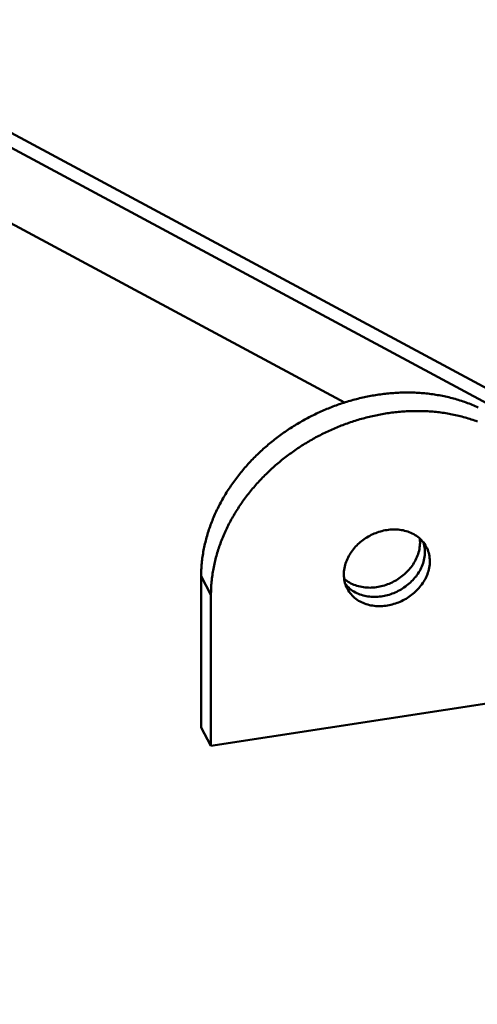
# Model space of a CAD drawing. Header units: millimetres. Extents: x 0 to 841, y 0 to 594.
# Tile 26 of 35: x 482 to 516, y 324 to 396. Entities that reach past the tile are written whole.
import ezdxf

# ---------------------------------------------------------------- set-up
doc = ezdxf.new("R2010")
doc.units = ezdxf.units.MM
doc.layers.add('VIS', color=7, linetype='CONTINUOUS', lineweight=50)

msp = doc.modelspace()

# ---------------------------------------------------------------- linework, layer by layer
at = {"layer": 'VIS'}
for points in [[(335.5, 465.967), (599.5, 324.227)], [(334.469, 465.413), (598.469, 323.673)], [(389.943, 430.093), (506.009, 367.778)], [(515.815, 367.413), (515.705, 367.463), (515.595, 367.512), (515.485, 367.56), (515.374, 367.606), (515.263, 367.651), (515.151, 367.695), (515.038, 367.738), (514.926, 367.779), (514.812, 367.82), (514.699, 367.859), (514.585, 367.897), (514.47, 367.934), (514.355, 367.969), (514.24, 368.004), (514.125, 368.037), (514.009, 368.069), (513.893, 368.1), (513.776, 368.129), (513.659, 368.158), (513.542, 368.185), (513.425, 368.212), (513.307, 368.237), (513.19, 368.261), (513.072, 368.283), (512.953, 368.305), (512.835, 368.326), (512.716, 368.345), (512.597, 368.363), (512.479, 368.381), (512.359, 368.397), (512.24, 368.412), (512.121, 368.426), (512.001, 368.438), (511.882, 368.45), (511.762, 368.461), (511.642, 368.47), (511.522, 368.479), (511.402, 368.486), (511.282, 368.493), (511.162, 368.498), (511.042, 368.502), (510.922, 368.505), (510.801, 368.507), (510.681, 368.509), (510.561, 368.509), (510.441, 368.508), (510.321, 368.506), (510.2, 368.503), (510.08, 368.499), (509.96, 368.494), (509.84, 368.488), (509.72, 368.481), (509.6, 368.473), (509.48, 368.464), (509.36, 368.454), (509.241, 368.443), (509.121, 368.431), (509.002, 368.418), (508.882, 368.404), (508.763, 368.39), (508.644, 368.374), (508.525, 368.357), (508.406, 368.34), (508.287, 368.321), (508.168, 368.301), (508.05, 368.281), (507.932, 368.26), (507.813, 368.237), (507.695, 368.214), (507.578, 368.19), (507.46, 368.165), (507.343, 368.139), (507.226, 368.112), (507.109, 368.085), (506.992, 368.056), (506.875, 368.027), (506.759, 367.996), (506.643, 367.965), (506.527, 367.933), (506.411, 367.9), (506.296, 367.866), (506.181, 367.831), (506.066, 367.796), (505.952, 367.759), (505.837, 367.722), (505.723, 367.684), (505.61, 367.645), (505.496, 367.605), (505.383, 367.564), (505.27, 367.523), (505.158, 367.48), (505.046, 367.437), (504.934, 367.393), (504.822, 367.348), (504.711, 367.303), (504.6, 367.256), (504.489, 367.209), (504.379, 367.161), (504.269, 367.112), (504.16, 367.063), (504.051, 367.012), (503.942, 366.961), (503.834, 366.909), (503.726, 366.856), (503.618, 366.803), (503.511, 366.748), (503.404, 366.693), (503.298, 366.637), (503.192, 366.58), (503.086, 366.523), (502.981, 366.465), (502.876, 366.406), (502.772, 366.346), (502.668, 366.285), (502.565, 366.224), (502.462, 366.162), (502.359, 366.099), (502.257, 366.036), (502.155, 365.972), (502.054, 365.907), (501.954, 365.841), (501.854, 365.774), (501.754, 365.707), (501.655, 365.639), (501.556, 365.571), (501.458, 365.501), (501.36, 365.431), (501.263, 365.36), (501.166, 365.289), (501.07, 365.216), (500.975, 365.143), (500.88, 365.07), (500.785, 364.995), (500.692, 364.92), (500.598, 364.845), (500.505, 364.768), (500.413, 364.691), (500.322, 364.613), (500.231, 364.534), (500.14, 364.455), (500.05, 364.375), (499.961, 364.295), (499.873, 364.213), (499.785, 364.132), (499.697, 364.049), (499.611, 363.966), (499.525, 363.882), (499.439, 363.797), (499.355, 363.712), (499.27, 363.626), (499.187, 363.539), (499.104, 363.452), (499.022, 363.364), (498.941, 363.276), (498.86, 363.186), (498.78, 363.097), (498.701, 363.006), (498.623, 362.915), (498.545, 362.823), (498.468, 362.731), (498.392, 362.638), (498.316, 362.545), (498.242, 362.45), (498.168, 362.356), (498.095, 362.26), (498.022, 362.164), (497.951, 362.068), (497.88, 361.971), (497.81, 361.873), (497.741, 361.774), (497.673, 361.675), (497.605, 361.576), (497.539, 361.476), (497.473, 361.375), (497.408, 361.274), (497.344, 361.172), (497.281, 361.07), (497.219, 360.967), (497.158, 360.863), (497.097, 360.76), (497.038, 360.655), (496.979, 360.55), (496.922, 360.444), (496.865, 360.338), (496.81, 360.232), (496.755, 360.125), (496.702, 360.017), (496.649, 359.909), (496.597, 359.8), (496.547, 359.691), (496.497, 359.582), (496.449, 359.472), (496.401, 359.361), (496.355, 359.25), (496.31, 359.139), (496.266, 359.027), (496.222, 358.915), (496.18, 358.802), (496.14, 358.689), (496.1, 358.576), (496.061, 358.462), (496.024, 358.348), (495.987, 358.233), (495.952, 358.118), (495.918, 358.003), (495.886, 357.887), (495.854, 357.771), (495.824, 357.655), (495.795, 357.538), (495.767, 357.421), (495.74, 357.304), (495.715, 357.187), (495.691, 357.069), (495.668, 356.951), (495.647, 356.832), (495.627, 356.714), (495.608, 356.595), (495.591, 356.476), (495.574, 356.357), (495.56, 356.238), (495.546, 356.118), (495.534, 355.999), (495.523, 355.879), (495.514, 355.759), (495.506, 355.639), (495.5, 355.519), (495.495, 355.399), (495.491, 355.279), (495.489, 355.159), (495.488, 355.038)], [(515.76, 366.383), (515.647, 366.424), (515.534, 366.465), (515.42, 366.504), (515.306, 366.542), (515.191, 366.578), (515.077, 366.614), (514.961, 366.648), (514.846, 366.682), (514.73, 366.714), (514.614, 366.744), (514.497, 366.774), (514.381, 366.803), (514.263, 366.83), (514.146, 366.856), (514.029, 366.881), (513.911, 366.905), (513.793, 366.928), (513.675, 366.95), (513.556, 366.971), (513.437, 366.99), (513.319, 367.008), (513.2, 367.025), (513.081, 367.042), (512.961, 367.057), (512.842, 367.07), (512.722, 367.083), (512.603, 367.095), (512.483, 367.106), (512.363, 367.115), (512.243, 367.124), (512.123, 367.131), (512.003, 367.137), (511.883, 367.143), (511.763, 367.147), (511.643, 367.15), (511.523, 367.152), (511.402, 367.153), (511.282, 367.153), (511.162, 367.152), (511.042, 367.151), (510.922, 367.148), (510.801, 367.144), (510.681, 367.139), (510.561, 367.133), (510.441, 367.126), (510.321, 367.118), (510.201, 367.109), (510.082, 367.099), (509.962, 367.088), (509.842, 367.076), (509.723, 367.063), (509.603, 367.049), (509.484, 367.034), (509.365, 367.019), (509.246, 367.002), (509.127, 366.984), (509.008, 366.966), (508.89, 366.946), (508.771, 366.926), (508.653, 366.904), (508.535, 366.882), (508.417, 366.859), (508.299, 366.835), (508.181, 366.81), (508.064, 366.784), (507.947, 366.757), (507.83, 366.729), (507.713, 366.701), (507.596, 366.671), (507.48, 366.641), (507.364, 366.61), (507.248, 366.578), (507.133, 366.545), (507.017, 366.511), (506.902, 366.476), (506.787, 366.44), (506.673, 366.404), (506.559, 366.367), (506.445, 366.329), (506.331, 366.29), (506.217, 366.25), (506.104, 366.209), (505.991, 366.168), (505.879, 366.125), (505.767, 366.082), (505.655, 366.038), (505.543, 365.993), (505.432, 365.948), (505.321, 365.901), (505.211, 365.854), (505.1, 365.806), (504.991, 365.757), (504.881, 365.707), (504.772, 365.657), (504.663, 365.606), (504.555, 365.554), (504.447, 365.501), (504.339, 365.447), (504.232, 365.393), (504.125, 365.338), (504.019, 365.282), (503.913, 365.225), (503.807, 365.168), (503.702, 365.109), (503.597, 365.05), (503.493, 364.991), (503.389, 364.93), (503.286, 364.869), (503.183, 364.807), (503.08, 364.744), (502.978, 364.681), (502.877, 364.616), (502.776, 364.551), (502.675, 364.486), (502.575, 364.419), (502.475, 364.352), (502.376, 364.284), (502.277, 364.215), (502.179, 364.146), (502.081, 364.076), (501.984, 364.005), (501.888, 363.933), (501.792, 363.861), (501.696, 363.788), (501.601, 363.715), (501.507, 363.64), (501.413, 363.565), (501.319, 363.489), (501.227, 363.413), (501.134, 363.336), (501.043, 363.258), (500.952, 363.179), (500.861, 363.1), (500.772, 363.02), (500.682, 362.94), (500.594, 362.858), (500.506, 362.776), (500.419, 362.694), (500.332, 362.61), (500.246, 362.526), (500.16, 362.442), (500.076, 362.357), (499.992, 362.271), (499.908, 362.184), (499.826, 362.097), (499.744, 362.009), (499.662, 361.92), (499.582, 361.831), (499.502, 361.742), (499.422, 361.651), (499.344, 361.56), (499.266, 361.468), (499.189, 361.376), (499.113, 361.283), (499.038, 361.189), (498.963, 361.095), (498.889, 361.001), (498.816, 360.905), (498.743, 360.809), (498.672, 360.713), (498.601, 360.615), (498.531, 360.518), (498.462, 360.419), (498.394, 360.32), (498.326, 360.221), (498.26, 360.121), (498.194, 360.02), (498.129, 359.919), (498.065, 359.817), (498.002, 359.715), (497.94, 359.612), (497.879, 359.508), (497.818, 359.404), (497.759, 359.3), (497.701, 359.195), (497.643, 359.089), (497.587, 358.983), (497.531, 358.877), (497.476, 358.769), (497.423, 358.662), (497.37, 358.554), (497.319, 358.445), (497.268, 358.336), (497.218, 358.227), (497.17, 358.117), (497.123, 358.006), (497.076, 357.895), (497.031, 357.784), (496.987, 357.672), (496.944, 357.56), (496.902, 357.447), (496.861, 357.334), (496.821, 357.221), (496.782, 357.107), (496.745, 356.993), (496.709, 356.878), (496.674, 356.763), (496.64, 356.648), (496.607, 356.532), (496.575, 356.416), (496.545, 356.3), (496.516, 356.183), (496.488, 356.066), (496.462, 355.949), (496.436, 355.831), (496.412, 355.714), (496.39, 355.595), (496.368, 355.477), (496.348, 355.359), (496.329, 355.24), (496.312, 355.121), (496.296, 355.002), (496.281, 354.883), (496.267, 354.763), (496.255, 354.644), (496.245, 354.524), (496.235, 354.404), (496.227, 354.284), (496.221, 354.164), (496.216, 354.044), (496.212, 353.924), (496.21, 353.803), (496.209, 353.683)], [(506.214, 354.121), (506.16, 354.228), (506.113, 354.338), (506.072, 354.451), (506.037, 354.566), (506.008, 354.682), (505.986, 354.8), (505.97, 354.919), (505.959, 355.039), (505.956, 355.159), (505.957, 355.279), (505.965, 355.398), (505.979, 355.518), (505.998, 355.636), (506.022, 355.754), (506.051, 355.87), (506.086, 355.985), (506.125, 356.099), (506.168, 356.21), (506.216, 356.32), (506.268, 356.428), (506.325, 356.534), (506.385, 356.638), (506.449, 356.74), (506.516, 356.839), (506.587, 356.936), (506.661, 357.031), (506.738, 357.123), (506.818, 357.212), (506.901, 357.299), (506.986, 357.383), (507.074, 357.465), (507.165, 357.543), (507.258, 357.619), (507.353, 357.692), (507.451, 357.762), (507.55, 357.829), (507.652, 357.893), (507.755, 357.954), (507.86, 358.012), (507.967, 358.067), (508.075, 358.119), (508.185, 358.167), (508.296, 358.212), (508.409, 358.254), (508.523, 358.292), (508.637, 358.327), (508.753, 358.358), (508.87, 358.386), (508.988, 358.41), (509.106, 358.43), (509.225, 358.446), (509.344, 358.459), (509.464, 358.467), (509.584, 358.472), (509.704, 358.472), (509.824, 358.468), (509.943, 358.46), (510.063, 358.448), (510.182, 358.431), (510.3, 358.409), (510.417, 358.383), (510.533, 358.352), (510.647, 358.316), (510.76, 358.275), (510.871, 358.23), (510.98, 358.179), (511.086, 358.124), (511.19, 358.063), (511.291, 357.998), (511.388, 357.928), (511.482, 357.853), (511.571, 357.773), (511.656, 357.688), (511.737, 357.599), (511.813, 357.506), (511.883, 357.409), (511.948, 357.308), (512.007, 357.204)], [(505.976, 354.864), (506.068, 354.786), (506.165, 354.713), (506.264, 354.645), (506.367, 354.582), (506.473, 354.524), (506.581, 354.471), (506.692, 354.424), (506.804, 354.381), (506.919, 354.343), (507.035, 354.309), (507.152, 354.281), (507.27, 354.257), (507.389, 354.238), (507.509, 354.224), (507.629, 354.214), (507.75, 354.208), (507.87, 354.207), (507.991, 354.21), (508.111, 354.217), (508.231, 354.228), (508.351, 354.243), (508.47, 354.262), (508.589, 354.285), (508.706, 354.312), (508.823, 354.342), (508.939, 354.376), (509.053, 354.413), (509.167, 354.454), (509.279, 354.498), (509.39, 354.545), (509.499, 354.596), (509.607, 354.65), (509.713, 354.708), (509.818, 354.768), (509.92, 354.832), (510.021, 354.898), (510.119, 354.968), (510.216, 355.04), (510.31, 355.115), (510.401, 355.194), (510.491, 355.275), (510.577, 355.359), (510.661, 355.445), (510.743, 355.534), (510.821, 355.626), (510.896, 355.721), (510.968, 355.817), (511.036, 355.917), (511.101, 356.018), (511.162, 356.122), (511.22, 356.228), (511.273, 356.336), (511.322, 356.446), (511.367, 356.558), (511.407, 356.672), (511.443, 356.787), (511.473, 356.904), (511.498, 357.022), (511.518, 357.141), (511.533, 357.261), (511.542, 357.381), (511.545, 357.501)], [(511.545, 357.501), (511.544, 357.554), (511.542, 357.607), (511.539, 357.659), (511.535, 357.711), (511.53, 357.764), (511.524, 357.816)], [(511.905, 356.824), (511.902, 356.943), (511.893, 357.061), (511.878, 357.179), (511.857, 357.297), (511.83, 357.412), (511.797, 357.527)], [(512.007, 357.204), (512.062, 357.094), (512.11, 356.982), (512.151, 356.867), (512.187, 356.75), (512.215, 356.632), (512.238, 356.511), (512.253, 356.39), (512.263, 356.268), (512.266, 356.146)], [(506.064, 354.476), (506.141, 354.383), (506.224, 354.294), (506.311, 354.21), (506.402, 354.13), (506.498, 354.056), (506.597, 353.986), (506.699, 353.921), (506.805, 353.862), (506.913, 353.807), (507.024, 353.758), (507.136, 353.713), (507.251, 353.674), (507.367, 353.639), (507.485, 353.61), (507.603, 353.585), (507.723, 353.565), (507.843, 353.549), (507.963, 353.538), (508.084, 353.532), (508.206, 353.53), (508.327, 353.532), (508.448, 353.538), (508.568, 353.548), (508.689, 353.563), (508.808, 353.581), (508.928, 353.603), (509.046, 353.629), (509.163, 353.659), (509.28, 353.692), (509.395, 353.729), (509.51, 353.769), (509.622, 353.813), (509.734, 353.861), (509.844, 353.911), (509.953, 353.965), (510.06, 354.022), (510.165, 354.082), (510.268, 354.146), (510.369, 354.212), (510.468, 354.282), (510.565, 354.354), (510.66, 354.43), (510.753, 354.508), (510.843, 354.589), (510.93, 354.673), (511.015, 354.76), (511.096, 354.849), (511.175, 354.941), (511.251, 355.036), (511.323, 355.133), (511.392, 355.232), (511.458, 355.334), (511.52, 355.439), (511.577, 355.545), (511.631, 355.654), (511.681, 355.764), (511.726, 355.877), (511.766, 355.991), (511.802, 356.107), (511.833, 356.224), (511.858, 356.342), (511.879, 356.462), (511.893, 356.582), (511.902, 356.703), (511.905, 356.824)], [(512.266, 356.146), (512.263, 356.025), (512.254, 355.904), (512.239, 355.783), (512.219, 355.663), (512.193, 355.545), (512.162, 355.427), (512.126, 355.311), (512.086, 355.197), (512.04, 355.084), (511.99, 354.973), (511.936, 354.864), (511.878, 354.758), (511.816, 354.653), (511.75, 354.551), (511.681, 354.451), (511.608, 354.354), (511.532, 354.259), (511.453, 354.167), (511.371, 354.078), (511.286, 353.991), (511.198, 353.907), (511.108, 353.826), (511.015, 353.747), (510.92, 353.672), (510.822, 353.599), (510.723, 353.53), (510.621, 353.463), (510.517, 353.4), (510.412, 353.34), (510.304, 353.283), (510.196, 353.229), (510.085, 353.179), (509.973, 353.132), (509.86, 353.088), (509.745, 353.048), (509.629, 353.011), (509.512, 352.978), (509.394, 352.949), (509.276, 352.923), (509.156, 352.901), (509.036, 352.883), (508.915, 352.869), (508.794, 352.859), (508.673, 352.854), (508.551, 352.852), (508.43, 352.855), (508.309, 352.862), (508.188, 352.873), (508.067, 352.89), (507.948, 352.91), (507.829, 352.936), (507.711, 352.966), (507.595, 353.002), (507.48, 353.042), (507.368, 353.087), (507.257, 353.138), (507.149, 353.193), (507.044, 353.254), (506.941, 353.319), (506.843, 353.39), (506.748, 353.465), (506.657, 353.546), (506.57, 353.631), (506.488, 353.721), (506.411, 353.815), (506.34, 353.913), (506.274, 354.015), (506.214, 354.121)], [(496.209, 353.683), (495.488, 355.038)], [(495.488, 355.038), (495.488, 343.965)], [(496.209, 353.683), (496.209, 342.61)], [(496.209, 342.61), (522.012, 346.568)], [(496.209, 342.61), (495.488, 343.965)]]:
    msp.add_lwpolyline(points, dxfattribs=at)

doc.saveas('drawing.dxf')
